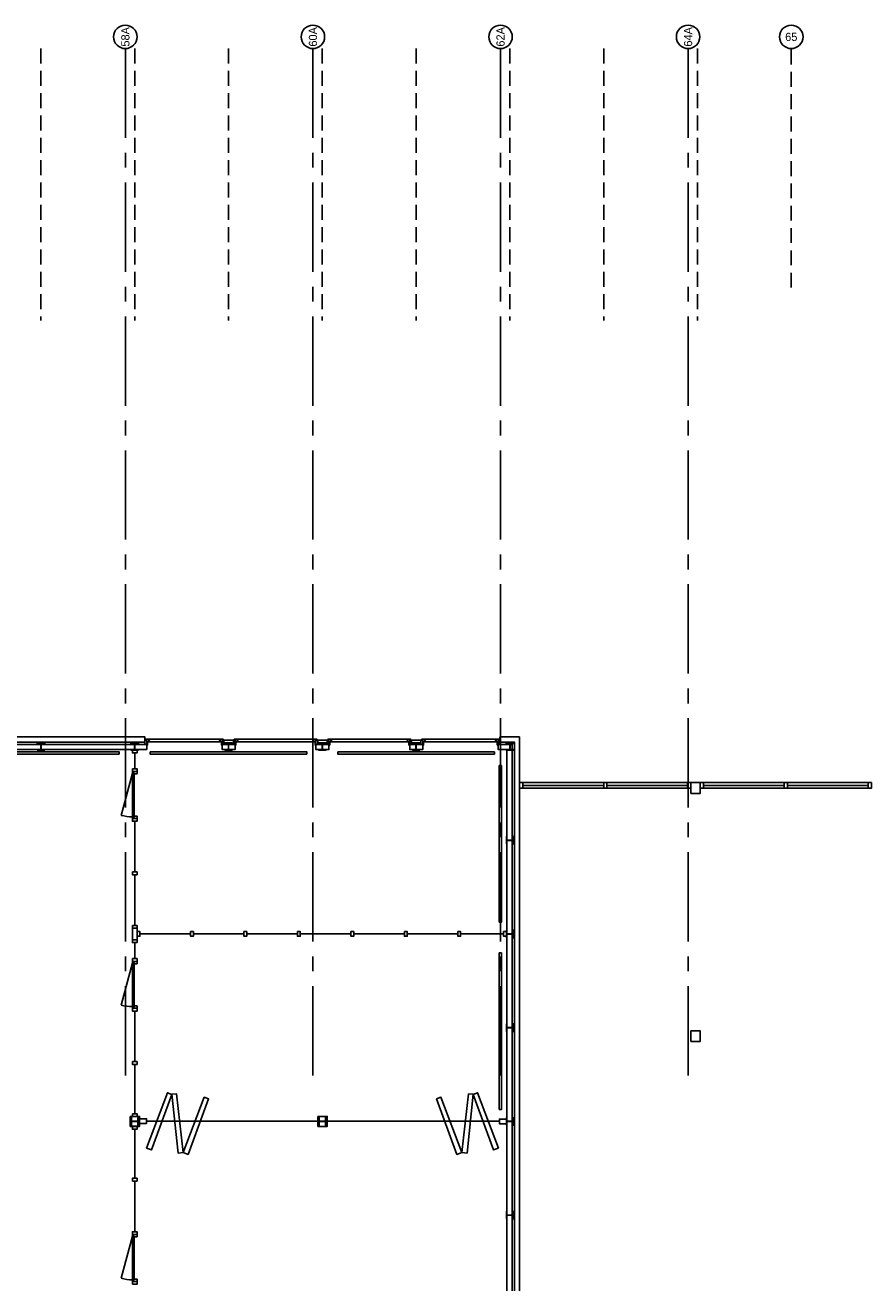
# Model space of a CAD drawing. Header units: millimetres. Extents: x 7256 to 213640, y 21030 to 164335.
# Tile 34 of 70: x 118854 to 136886, y 137011 to 163844. Entities that reach past the tile are written whole.
import ezdxf
from ezdxf.enums import TextEntityAlignment as Align

# ---------------------------------------------------------------- set-up
doc = ezdxf.new("R2010")
doc.units = ezdxf.units.MM
doc.header["$LTSCALE"] = 100
doc.linetypes.add('a1_xvaa-str_1_100$0$CENTER2', pattern=[28.575, 19.05, -3.175, 3.175, -3.175])
doc.linetypes.add('a1_xvaa-str_1_100$0$HIDDEN2', pattern=[4.7625, 3.175, -1.5875])
for name, color, linetype in [('AA28----_KONSTRUKTIE', 252, 'Continuous'), ('AL21----_BUITENWAND', 3, 'Continuous'), ('AL22----_BINNENWAND', 2, 'Continuous'), ('AL28----_KONSTRUKTIE_BETON', 3, 'Continuous'), ('AL28----_KONSTRUKTIE_STAAL', 1, 'Continuous'), ('AL31----_BUITENKOZIJNEN', 1, 'Continuous'), ('AL32----_BINNENKOZIJNEN', 1, 'Continuous'), ('AL51----_RADIATOREN', 8, 'Continuous'), ('X--L$8--_STRAMIEN', 251, 'a1_xvaa-str_1_100$0$HIDDEN2'), ('X--T$7--_STRAMIEN', 2, 'Continuous')]:
    doc.layers.add(name, color=color, linetype=linetype)
doc.layers.add('X--L$7--_STRAMIEN', color=1, linetype='a1_xvaa-str_1_100$0$CENTER2', plot=False)
doc.styles.add('a1_xvaa-str_1_100$0$1_1_3.5', font='GIL_____.TTF', dxfattribs={"height": 3.5})

# ---------------------------------------------------------------- blocks, each defined once
blk = doc.blocks.new('HEA 160')
at = {"layer": 'AA28----_KONSTRUKTIE'}
h = blk.add_hatch(color=256, dxfattribs=at)
h.dxf.hatch_style = 1
h.paths.add_polyline_path([(80, -76), (80, -67), (18, -67, -0.414214), (3, -52), (3, 52, -0.414214), (18, 67), (80, 67), (80, 76), (-80, 76), (-80, 67), (-18, 67, -0.414214), (-3, 52), (-3, -52, -0.414214), (-18, -67), (-80, -67), (-80, -76)])
at = {"layer": 'AL28----_KONSTRUKTIE_STAAL'}
blk.add_lwpolyline([(-80, 76), (-80, 67), (-18, 67, -0.414214), (-3, 52), (-3, -52, -0.414214), (-18, -67), (-80, -67), (-80, -76), (80, -76), (80, -67), (18, -67, -0.414214), (3, -52), (3, 52, -0.414214), (18, 67), (80, 67), (80, 76)], format="xyb", close=True, dxfattribs=at)
blk = doc.blocks.new('*U129')
at = {"layer": 'AL32----_BINNENKOZIJNEN'}
for points in [[(-1000, -50), (-965, -50), (-965, -9), (-950, -9), (-950, 50), (-1000, 50)], [(-50, 50), (-50, -9), (-35, -9), (-35, -50), (0, -50), (0, 50)], [(-965, -9), (-35, -9), (-35, -50), (-965, -50)]]:
    blk.add_lwpolyline(points, close=True, dxfattribs=at)
blk.add_lwpolyline([(-35, -50), (-933, -291)], dxfattribs=at)
blk.add_arc((-35, -50), 930, 180, 195, dxfattribs=at)
blk = doc.blocks.new('*U130')
at = {"layer": 'AL32----_BINNENKOZIJNEN'}
for points in [[(-1000, -50), (-965, -50), (-965, -9), (-950, -9), (-950, 50), (-1000, 50)], [(-50, 50), (-50, -9), (-35, -9), (-35, -50), (0, -50), (0, 50)], [(-965, -9), (-35, -9), (-35, -50), (-965, -50)]]:
    blk.add_lwpolyline(points, close=True, dxfattribs=at)
blk.add_lwpolyline([(-965, -50), (-67, -291)], dxfattribs=at)
blk.add_arc((-965, -50), 930, 345, 0, dxfattribs=at)
blk = doc.blocks.new('*U131')
at = {"layer": 'AL32----_BINNENKOZIJNEN'}
blk.add_lwpolyline([(-35, 50), (-933, 291)], dxfattribs=at)
for points in [[(-1000, 50), (-965, 50), (-965, 9), (-950, 9), (-950, -50), (-1000, -50)], [(-965, 9), (-35, 9), (-35, 50), (-965, 50)], [(-50, -50), (-50, 9), (-35, 9), (-35, 50), (0, 50), (0, -50)]]:
    blk.add_lwpolyline(points, close=True, dxfattribs=at)
blk.add_arc((-35, 50), 930, 165, 180, dxfattribs=at)
blk = doc.blocks.new('a1_xvaa-str_1_100$0$-07_stramienbol')
at = {"color": 0, "linetype": 'Continuous'}
blk.add_circle((0, 0), 5, dxfattribs=at)
at = {"color": 3, "linetype": 'Continuous', "style": 'a1_xvaa-str_1_100$0$1_1_3.5'}
blk.add_attdef('STRAMIEN', text='', height=3.5, dxfattribs=at).set_placement((0, 0), align=Align.MIDDLE_CENTER)
blk = doc.blocks.new('$7-str_dna')
at = {"layer": 'X--L$7--_STRAMIEN'}
for p, q in [((112200, 15100), (112200, -7000)), ((116200, 15100), (116200, -7000)), ((120200, 15100), (120200, -7000)), ((124200, 15100), (124200, -7000))]:
    blk.add_line(p, q, dxfattribs=at)
at = {"layer": 'X--L$8--_STRAMIEN'}
for p, q in [((110400, 15100), (110400, 9300)), ((112400, 15100), (112400, 9300)), ((114400, 15100), (114400, 9300)), ((116400, 15100), (116400, 9300)), ((118400, 15100), (118400, 9300)), ((120400, 15100), (120400, 9300)), ((122400, 15100), (122400, 9300)), ((124400, 15100), (124400, 9300))]:
    blk.add_line(p, q, dxfattribs=at)
blk.add_lwpolyline([(126400, 10000), (126400, 15100)], dxfattribs=at)
at = {"layer": 'X--T$7--_STRAMIEN', "xscale": 50.00000000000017, "yscale": 50.00000000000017, "zscale": 50.00000000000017, "rotation": 90}
for p, values in [((112200, 15350), {'STRAMIEN': '58A'}), ((116200, 15350), {'STRAMIEN': '60A'}), ((120200, 15350), {'STRAMIEN': '62A'}), ((124200, 15350), {'STRAMIEN': '64A'})]:
    blk.add_blockref('a1_xvaa-str_1_100$0$-07_stramienbol', p, dxfattribs=at).add_auto_attribs(values)
at = {"layer": 'X--T$7--_STRAMIEN', "xscale": 50, "yscale": 50, "zscale": 50}
blk.add_blockref('a1_xvaa-str_1_100$0$-07_stramienbol', (126400, 15350), dxfattribs=at).add_auto_attribs({'STRAMIEN': '65'})

msp = doc.modelspace()

# ---------------------------------------------------------------- linework, layer by layer
at = {"layer": 'AL21----_BUITENWAND'}
for points in [[(121446, 148389), (121446, 148499), (117237, 148499), (117237, 149817), (117127, 149817), (117127, 148389)], [(117287, 149779), (117397, 149779), (117397, 148659), (121407, 148659), (121407, 148549), (117287, 148549)], [(129395, 148659), (128978, 148659), (128978, 148549), (129285, 148549), (129285, 136549), (129395, 136549)], [(123055, 148499), (123331, 148499), (123331, 148389), (123055, 148389)], [(125055, 148499), (125331, 148499), (125331, 148389), (125055, 148389)], [(127055, 148499), (127331, 148499), (127331, 148389), (127055, 148389)], [(129125, 136549), (129235, 136549), (129238, 148499), (128940, 148499), (128940, 148389), (129125, 148389)], [(133050, 147684), (133250, 147684), (133250, 147452), (133050, 147452)]]:
    msp.add_lwpolyline(points, close=True, dxfattribs=at)
at = {"layer": 'AL22----_BINNENWAND'}
for points in [[(121140, 144578), (121240, 144578), (121240, 144330), (121140, 144330)], [(121140, 144578), (121240, 144578), (121240, 144330), (121140, 144330)], [(133050, 142384), (133250, 142384), (133250, 142163), (133050, 142163)], [(121442, 139887), (121547, 139847), (121982, 141032), (121888, 141067)], [(121982, 141033), (122081, 141043), (122225, 139790), (122114, 139778)], [(122225, 139790), (122329, 139750), (122764, 140935), (122671, 140970)], [(128166, 139790), (128061, 139750), (127626, 140935), (127720, 140970)], [(128409, 141033), (128309, 141043), (128166, 139790), (128277, 139778)], [(128948, 139887), (128843, 139847), (128409, 141032), (128502, 141067)], [(121095, 140562), (121295, 140562), (121295, 140349), (121095, 140349)], [(125095, 140562), (125295, 140562), (125295, 140349), (125095, 140349)]]:
    msp.add_lwpolyline(points, close=True, dxfattribs=at)
for points in [[(121240, 144578), (121240, 144504)], [(121240, 144578), (121240, 144504)], [(121240, 144330), (121240, 144404)], [(121240, 144330), (121240, 144404)]]:
    msp.add_lwpolyline(points, dxfattribs=at)
at = {"layer": 'AL31----_BUITENKOZIJNEN'}
for points in [[(121446, 148499), (121446, 148589), (121408, 148589), (121408, 148499)], [(121490, 148552), (121490, 148589), (121508, 148589), (121508, 148612), (121428, 148612), (121428, 148589), (121446, 148589), (121446, 148552)], [(121446, 148484), (121464, 148484), (121464, 148552), (121446, 148552)], [(123055, 148552), (123011, 148552), (123011, 148589), (122993, 148589), (122993, 148612), (123073, 148612), (123073, 148589), (123055, 148589)], [(123055, 148484), (123037, 148484), (123037, 148552), (123055, 148552)], [(123093, 148499), (123093, 148589), (123055, 148589), (123055, 148499)], [(123331, 148499), (123331, 148589), (123293, 148589), (123293, 148499)], [(123375, 148552), (123375, 148589), (123393, 148589), (123393, 148612), (123313, 148612), (123313, 148589), (123331, 148589), (123331, 148552)], [(123331, 148484), (123349, 148484), (123349, 148552), (123331, 148552)], [(125055, 148552), (125011, 148552), (125011, 148589), (124993, 148589), (124993, 148612), (125073, 148612), (125073, 148589), (125055, 148589)], [(125055, 148484), (125037, 148484), (125037, 148552), (125055, 148552)], [(125093, 148499), (125093, 148589), (125055, 148589), (125055, 148499)], [(125331, 148499), (125331, 148589), (125293, 148589), (125293, 148499)], [(125375, 148552), (125375, 148589), (125393, 148589), (125393, 148612), (125313, 148612), (125313, 148589), (125331, 148589), (125331, 148552)], [(125331, 148484), (125349, 148484), (125349, 148552), (125331, 148552)], [(127055, 148552), (127011, 148552), (127011, 148589), (126993, 148589), (126993, 148612), (127073, 148612), (127073, 148589), (127055, 148589)], [(127055, 148484), (127037, 148484), (127037, 148552), (127055, 148552)], [(127093, 148499), (127093, 148589), (127055, 148589), (127055, 148499)], [(127331, 148499), (127331, 148589), (127293, 148589), (127293, 148499)], [(127375, 148552), (127375, 148589), (127393, 148589), (127393, 148612), (127313, 148612), (127313, 148589), (127331, 148589), (127331, 148552)], [(127331, 148484), (127349, 148484), (127349, 148552), (127331, 148552)], [(128940, 148552), (128896, 148552), (128896, 148589), (128878, 148589), (128878, 148612), (128958, 148612), (128958, 148589), (128940, 148589)], [(128940, 148484), (128922, 148484), (128922, 148552), (128940, 148552)], [(128978, 148499), (128978, 148589), (128940, 148589), (128940, 148499)], [(129395, 147684), (129465, 147684), (129465, 147564), (129395, 147564)], [(131190, 147684), (131260, 147684), (131260, 147564), (131190, 147564)], [(132980, 147684), (133050, 147684), (133050, 147564), (132980, 147564)], [(133250, 147684), (133320, 147684), (133320, 147564), (133250, 147564)], [(135040, 147684), (135110, 147684), (135110, 147564), (135040, 147564)], [(136830, 147684), (136900, 147684), (136900, 147564), (136830, 147564)]]:
    msp.add_lwpolyline(points, close=True, dxfattribs=at)
for points in [[(121490, 148552), (123011, 148552)], [(121508, 148612), (122993, 148612)], [(123093, 148589), (123293, 148589)], [(125011, 148552), (123375, 148552)], [(124993, 148612), (123393, 148612)], [(125093, 148589), (125293, 148589)], [(127011, 148552), (125375, 148552)], [(126993, 148612), (125393, 148612)], [(127093, 148589), (127293, 148589)], [(127375, 148552), (128896, 148552)], [(127393, 148612), (128878, 148612)], [(129465, 147684), (131190, 147684)], [(129465, 147624), (131190, 147624)], [(131260, 147684), (132980, 147684)], [(131260, 147624), (132980, 147624)], [(133320, 147684), (135040, 147684)], [(133320, 147624), (135040, 147624)], [(135110, 147684), (136830, 147684)], [(135110, 147624), (136830, 147624)], [(129465, 147564), (131190, 147564)], [(131260, 147564), (132980, 147564)], [(133320, 147564), (135040, 147564)], [(135110, 147564), (136830, 147564)]]:
    msp.add_lwpolyline(points, dxfattribs=at)
at = {"layer": 'AL32----_BINNENKOZIJNEN'}
for points in [[(121140, 148378), (121240, 148378), (121240, 148318), (121140, 148318)], [(121140, 148378), (121240, 148378), (121240, 148318), (121140, 148318)], [(121140, 147978), (121240, 147978), (121240, 147918), (121140, 147918)], [(121140, 147978), (121240, 147978), (121240, 147918), (121140, 147918)], [(121140, 146918), (121240, 146918), (121240, 146858), (121140, 146858)], [(121140, 146918), (121240, 146918), (121240, 146858), (121140, 146858)], [(121140, 145778), (121240, 145778), (121240, 145718), (121140, 145718)], [(121140, 145778), (121240, 145778), (121240, 145718), (121140, 145718)], [(121140, 144638), (121240, 144638), (121240, 144578), (121140, 144578)], [(121140, 144638), (121240, 144638), (121240, 144578), (121140, 144578)], [(121240, 144504), (121240, 144404), (121300, 144404), (121300, 144504)], [(121240, 144504), (121240, 144404), (121300, 144404), (121300, 144504)], [(122380, 144504), (122380, 144404), (122440, 144404), (122440, 144504)], [(123520, 144504), (123520, 144404), (123580, 144404), (123580, 144504)], [(124660, 144504), (124660, 144404), (124720, 144404), (124720, 144504)], [(125800, 144504), (125800, 144404), (125860, 144404), (125860, 144504)], [(126940, 144504), (126940, 144404), (127000, 144404), (127000, 144504)], [(128080, 144504), (128080, 144404), (128140, 144404), (128140, 144504)], [(129054, 144504), (129054, 144404), (129114, 144404), (129114, 144504)], [(121140, 144330), (121240, 144330), (121240, 144270), (121140, 144270)], [(121140, 144330), (121240, 144330), (121240, 144270), (121140, 144270)], [(121140, 143930), (121240, 143930), (121240, 143870), (121140, 143870)], [(121140, 143930), (121240, 143930), (121240, 143870), (121140, 143870)], [(121140, 142870), (121240, 142870), (121240, 142810), (121140, 142810)], [(121140, 142870), (121240, 142870), (121240, 142810), (121140, 142810)], [(121140, 141730), (121240, 141730), (121240, 141670), (121140, 141670)], [(121140, 141730), (121240, 141730), (121240, 141670), (121140, 141670)], [(121140, 140620), (121240, 140620), (121240, 140560), (121140, 140560)], [(121140, 140620), (121240, 140620), (121240, 140560), (121140, 140560)], [(121140, 140291), (121240, 140291), (121240, 140351), (121140, 140351)], [(121140, 140349), (121240, 140349), (121240, 140289), (121140, 140289)], [(121140, 139181), (121240, 139181), (121240, 139241), (121140, 139241)], [(121140, 138041), (121240, 138041), (121240, 138101), (121140, 138101)], [(121140, 136981), (121240, 136981), (121240, 137041), (121140, 137041)]]:
    msp.add_lwpolyline(points, close=True, dxfattribs=at)
for points in [[(121190, 148318), (121190, 147978)], [(121190, 148318), (121190, 147978)], [(121190, 146858), (121190, 145778)], [(121190, 146858), (121190, 145778)], [(121190, 145718), (121190, 144638)], [(121190, 145718), (121190, 144638)], [(121300, 144454), (122380, 144454)], [(122440, 144454), (123520, 144454)], [(123580, 144454), (124660, 144454)], [(124720, 144454), (125800, 144454)], [(125860, 144454), (126940, 144454)], [(127000, 144454), (128080, 144454)], [(128140, 144454), (129054, 144454)], [(121190, 144270), (121190, 143930)], [(121190, 144270), (121190, 143930)], [(121190, 142810), (121190, 141730)], [(121190, 142810), (121190, 141730)], [(121190, 141670), (121190, 140620)], [(121190, 141670), (121190, 140620)], [(121295, 140511), (121442, 140511), (121442, 140411), (121295, 140411)], [(121442, 140461), (128967, 140461)], [(129114, 140504), (128967, 140504), (128967, 140404), (129114, 140404)], [(121190, 139241), (121190, 140291)], [(121190, 138101), (121190, 139181)]]:
    msp.add_lwpolyline(points, dxfattribs=at)
at = {"layer": 'AL51----_RADIATOREN'}
for points in [[(120860, 148289), (117521, 148289), (117521, 148339), (120860, 148339)], [(124860, 148289), (121521, 148289), (121521, 148339), (124860, 148339)], [(128860, 148289), (125521, 148289), (125521, 148339), (128860, 148339)], [(129013, 148048), (129013, 144709), (128963, 144709), (128963, 148048)], [(129013, 144048), (129013, 140709), (128963, 140709), (128963, 144048)]]:
    msp.add_lwpolyline(points, close=True, dxfattribs=at)

# ---------------------------------------------------------------- block references
at = {"layer": 'AL22----_BINNENWAND', "rotation": 90}
msp.add_blockref('*U131', (121190, 147918), dxfattribs=at)
msp.add_blockref('*U131', (121190, 147918), dxfattribs=at)
at = {"layer": 'AL28----_KONSTRUKTIE_BETON'}
for p in [(119190, 148454), (121190, 148454), (123190, 148454), (125190, 148454), (127190, 148454), (129190, 148454)]:
    msp.add_blockref('HEA 160', p, dxfattribs=at)
at = {"layer": 'AL28----_KONSTRUKTIE_BETON', "rotation": 90}
for p in [(129190, 146454), (129190, 144454), (129190, 142454), (121190, 140454), (125190, 140454), (129190, 140454), (129190, 138454)]:
    msp.add_blockref('HEA 160', p, dxfattribs=at)
at = {"layer": 'AL32----_BINNENKOZIJNEN', "rotation": 270}
msp.add_blockref('*U130', (121190, 142870), dxfattribs=at)
msp.add_blockref('*U130', (121190, 142870), dxfattribs=at)
at = {"layer": 'AL32----_BINNENKOZIJNEN', "xscale": -1, "rotation": 270}
msp.add_blockref('*U129', (121190, 138041), dxfattribs=at)
at = {"layer": 'X--L$7--_STRAMIEN'}
msp.add_blockref('$7-str_dna', (8790, 148244), dxfattribs=at)

doc.saveas('drawing.dxf')
